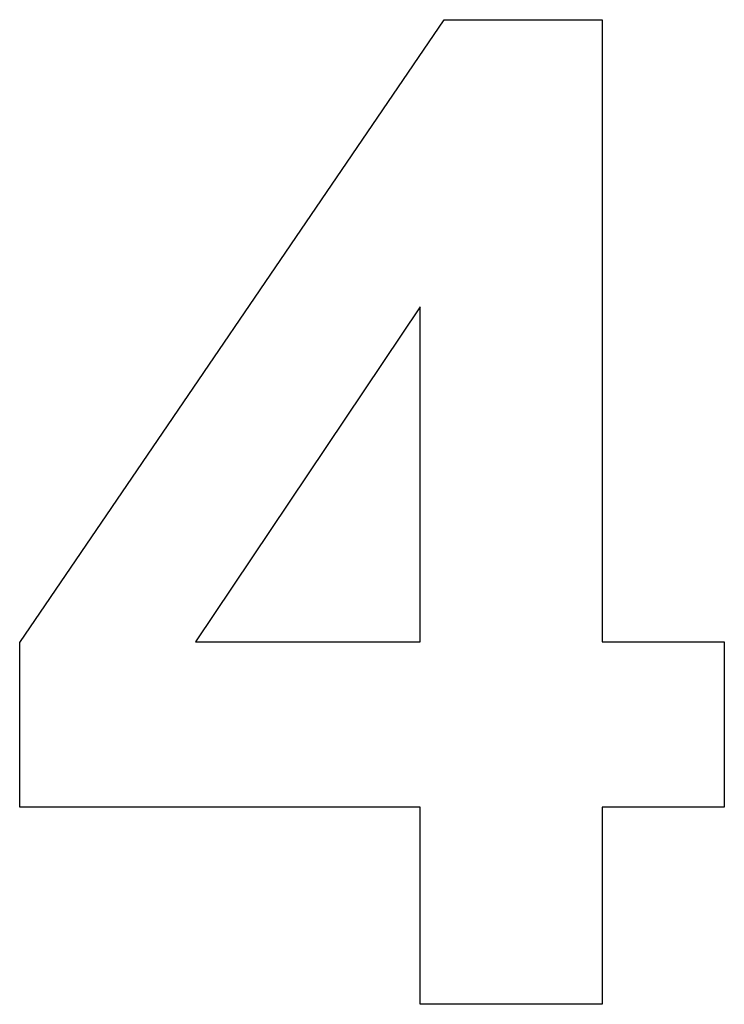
# Model space of a CAD drawing. Header units: millimetres. Extents: x -641 to 119, y -160 to 916.
# Tile 38 of 64: x -388.33 to -387.06, y 512.01 to 513.78. Entities that reach past the tile are written whole.
import ezdxf

# ---------------------------------------------------------------- set-up
doc = ezdxf.new("R2010")
doc.units = ezdxf.units.MM
doc.header["$LTSCALE"] = 32.67
doc.layers.get('0').update_dxf_attribs({"linetype": 'CONTINUOUS'})

msp = doc.modelspace()

# ---------------------------------------------------------------- linework, layer by layer
at = {"color": 7, "linetype": 'Continuous'}
for p, q in [((-388.331, 512.6587), (-387.5655, 513.7816)), ((-387.5655, 513.7816), (-387.281, 513.7816)), ((-387.281, 513.7816), (-387.281, 512.6599)), ((-387.6089, 513.2638), (-388.0141, 512.6599)), ((-387.6089, 512.6599), (-387.6089, 513.2638)), ((-388.331, 512.3622), (-388.331, 512.6587)), ((-388.0141, 512.6599), (-387.6089, 512.6599)), ((-387.281, 512.6599), (-387.0605, 512.6599)), ((-387.0605, 512.6599), (-387.0605, 512.3622)), ((-387.6089, 512.3622), (-388.331, 512.3622)), ((-387.6089, 512.0067), (-387.6089, 512.3622)), ((-387.281, 512.3622), (-387.281, 512.0067)), ((-387.0605, 512.3622), (-387.281, 512.3622)), ((-387.281, 512.0067), (-387.6089, 512.0067))]:
    msp.add_line(p, q, dxfattribs=at)

doc.saveas('drawing.dxf')
